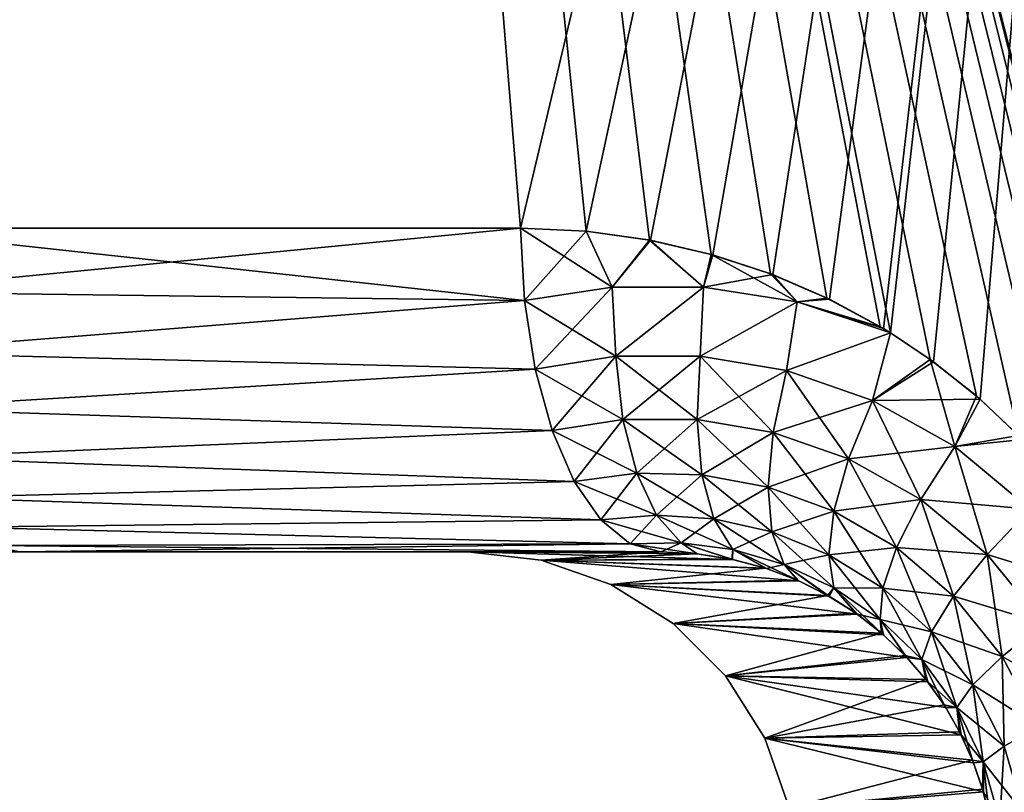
# Model space of a CAD drawing. Header units: millimetres. Extents: x -272 to -228, y -64 to 39.
# Tile 102 of 245: x -258.25 to -256.76, y -4.37 to -3.19. Entities that reach past the tile are written whole.
import ezdxf

# ---------------------------------------------------------------- set-up
doc = ezdxf.new("R2010")
doc.units = ezdxf.units.MM
doc.header["$LTSCALE"] = 26.699852
for name, color, linetype in [('104', 7, 'CONTINUOUS'), ('133', 7, 'CONTINUOUS'), ('134', 7, 'CONTINUOUS'), ('289', 7, 'CONTINUOUS'), ('290', 7, 'CONTINUOUS'), ('298', 7, 'CONTINUOUS'), ('299', 7, 'CONTINUOUS'), ('307', 7, 'CONTINUOUS'), ('308', 7, 'CONTINUOUS')]:
    doc.layers.add(name, color=color, linetype=linetype)

msp = doc.modelspace()

# ---------------------------------------------------------------- linework, layer by layer
at = {"layer": '104', "color": 31, "linetype": 'Continuous', "true_color": 0xffba99}
for points in [[(-258.2504, -4, 14.9499), (-259.19, -4, 14.3914), (-258.2504, -4, -14.9499), (-258.2504, -4, 14.9499)], [(-257.2771, -4, 15.4471), (-258.2504, -4, 14.9499), (-257.5701, -4), (-257.2771, -4, 15.4471)], [(-257.5701, -4), (-258.2504, -4, 14.9499), (-257.2771, -4, -15.4471), (-257.5701, -4)], [(-257.2771, -4, -15.4471), (-258.2504, -4, 14.9499), (-258.2504, -4, -14.9499), (-257.2771, -4, -15.4471)]]:
    msp.add_3dface(points, dxfattribs=at)
at = {"layer": '133', "color": 31, "linetype": 'Continuous', "true_color": 0xffba99}
for points in [[(-259.2953, 1.1824, 15.0124), (-258.492, -3.5087, 15.3876), (-257.8705, 1.1824, 15.8061), (-259.2953, 1.1824, 15.0124)], [(-258.492, -3.5087, 15.3876), (-257.4902, -3.5087, 15.8993), (-257.8705, 1.1824, 15.8061), (-258.492, -3.5087, 15.3876)], [(-256.5101, -4.1801, 16.3125), (-256.4673, -4.3411, 16.3265), (-257.8705, 1.1824, 15.8061), (-256.5101, -4.1801, 16.3125)], [(-257.8705, 1.1824, 15.8061), (-256.4673, -4.3411, 16.3265), (-256.3785, 1.1824, 16.4648), (-257.8705, 1.1824, 15.8061)], [(-256.5418, -4.1028, 16.3013), (-256.5101, -4.1801, 16.3125), (-257.8705, 1.1824, 15.8061), (-256.5418, -4.1028, 16.3013)], [(-256.5802, -4.0279, 16.2872), (-256.5418, -4.1028, 16.3013), (-257.8705, 1.1824, 15.8061), (-256.5802, -4.0279, 16.2872)], [(-256.6252, -3.9562, 16.2703), (-256.5802, -4.0279, 16.2872), (-257.8705, 1.1824, 15.8061), (-256.6252, -3.9562, 16.2703)], [(-256.6765, -3.8879, 16.2506), (-256.6252, -3.9562, 16.2703), (-257.8705, 1.1824, 15.8061), (-256.6765, -3.8879, 16.2506)], [(-256.7343, -3.8234, 16.228), (-256.6765, -3.8879, 16.2506), (-257.8705, 1.1824, 15.8061), (-256.7343, -3.8234, 16.228)], [(-256.7984, -3.7632, 16.2024), (-256.7343, -3.8234, 16.228), (-257.8705, 1.1824, 15.8061), (-256.7984, -3.7632, 16.2024)], [(-256.8685, -3.7079, 16.1738), (-256.7984, -3.7632, 16.2024), (-257.8705, 1.1824, 15.8061), (-256.8685, -3.7079, 16.1738)], [(-256.9287, -3.6676, 16.1489), (-256.8685, -3.7079, 16.1738), (-257.8705, 1.1824, 15.8061), (-256.9287, -3.6676, 16.1489)], [(-256.9442, -3.6582, 16.1424), (-256.9287, -3.6676, 16.1489), (-257.8705, 1.1824, 15.8061), (-256.9442, -3.6582, 16.1424)], [(-257.0252, -3.6146, 16.1082), (-256.9442, -3.6582, 16.1424), (-257.8705, 1.1824, 15.8061), (-257.0252, -3.6146, 16.1082)], [(-257.111, -3.5778, 16.0712), (-257.0252, -3.6146, 16.1082), (-257.8705, 1.1824, 15.8061), (-257.111, -3.5778, 16.0712)], [(-257.201, -3.5483, 16.0316), (-257.111, -3.5778, 16.0712), (-257.8705, 1.1824, 15.8061), (-257.201, -3.5483, 16.0316)], [(-257.2946, -3.5266, 15.9897), (-257.201, -3.5483, 16.0316), (-257.8705, 1.1824, 15.8061), (-257.2946, -3.5266, 15.9897)], [(-257.3908, -3.5133, 15.9457), (-257.2946, -3.5266, 15.9897), (-257.8705, 1.1824, 15.8061), (-257.3908, -3.5133, 15.9457)], [(-257.4902, -3.5087, 15.8993), (-257.3908, -3.5133, 15.9457), (-257.8705, 1.1824, 15.8061), (-257.4902, -3.5087, 15.8993)]]:
    msp.add_3dface(points, dxfattribs=at)
at = {"layer": '134', "color": 31, "linetype": 'Continuous', "true_color": 0xffba99}
for points in [[(-259.2953, 1.1824, -15.0124), (-257.8705, 1.1824, -15.8061), (-258.492, -3.5087, -15.3876), (-259.2953, 1.1824, -15.0124)], [(-258.492, -3.5087, -15.3876), (-257.8705, 1.1824, -15.8061), (-257.4902, -3.5087, -15.8993), (-258.492, -3.5087, -15.3876)], [(-257.8705, 1.1824, -15.8061), (-256.3785, 1.1824, -16.4648), (-257.4902, -3.5087, -15.8993), (-257.8705, 1.1824, -15.8061)], [(-257.4902, -3.5087, -15.8993), (-256.3785, 1.1824, -16.4648), (-257.3905, -3.5133, -15.9458), (-257.4902, -3.5087, -15.8993)], [(-257.3905, -3.5133, -15.9458), (-256.3785, 1.1824, -16.4648), (-257.2928, -3.527, -15.9905), (-257.3905, -3.5133, -15.9458)], [(-257.2928, -3.527, -15.9905), (-256.3785, 1.1824, -16.4648), (-257.1982, -3.5491, -16.0328), (-257.2928, -3.527, -15.9905)], [(-257.1982, -3.5491, -16.0328), (-256.3785, 1.1824, -16.4648), (-257.1075, -3.5791, -16.0727), (-257.1982, -3.5491, -16.0328)], [(-257.1075, -3.5791, -16.0727), (-256.3785, 1.1824, -16.4648), (-257.0211, -3.6166, -16.1099), (-257.1075, -3.5791, -16.0727)], [(-257.0211, -3.6166, -16.1099), (-256.3785, 1.1824, -16.4648), (-256.9394, -3.661, -16.1444), (-257.0211, -3.6166, -16.1099)], [(-256.9394, -3.661, -16.1444), (-256.3785, 1.1824, -16.4648), (-256.9288, -3.6675, -16.1488), (-256.9394, -3.661, -16.1444)], [(-256.9288, -3.6675, -16.1488), (-256.3785, 1.1824, -16.4648), (-256.8632, -3.7117, -16.176), (-256.9288, -3.6675, -16.1488)], [(-256.8632, -3.7117, -16.176), (-256.3785, 1.1824, -16.4648), (-256.7928, -3.768, -16.2046), (-256.8632, -3.7117, -16.176)], [(-256.7928, -3.768, -16.2046), (-256.3785, 1.1824, -16.4648), (-256.7285, -3.8293, -16.2303), (-256.7928, -3.768, -16.2046)]]:
    msp.add_3dface(points, dxfattribs=at)
at = {"layer": '289', "color": 31, "linetype": 'Continuous', "true_color": 0xffba99}
for points in [[(-257.5701, -4), (-257.2771, -4, -15.4471), (-257.2222, -4.0029, -15.4988), (-257.5701, -4)], [(-257.1686, -4.0115, -15.5481), (-257.5701, -4), (-257.2222, -4.0029, -15.4988), (-257.1686, -4.0115, -15.5481)], [(-257.5701, -4), (-257.1686, -4.0115, -15.5481), (-257.4589, -4.0125, 0), (-257.5701, -4)], [(-257.1686, -4.0115, -15.5481), (-257.1171, -4.0254, -15.5946), (-257.4589, -4.0125, 0), (-257.1686, -4.0115, -15.5481)], [(-257.1171, -4.0254, -15.5946), (-257.0681, -4.0441, -15.6378), (-257.4589, -4.0125, 0), (-257.1171, -4.0254, -15.5946)], [(-257.4589, -4.0125, 0), (-257.0681, -4.0441, -15.6378), (-257.3533, -4.0494, 0), (-257.4589, -4.0125, 0)], [(-257.0681, -4.0441, -15.6378), (-257.0219, -4.0674, -15.6776), (-257.3533, -4.0494, 0), (-257.0681, -4.0441, -15.6378)], [(-257.0219, -4.0674, -15.6776), (-256.9789, -4.0949, -15.714), (-257.3533, -4.0494, 0), (-257.0219, -4.0674, -15.6776)], [(-257.3533, -4.0494, 0), (-256.9789, -4.0949, -15.714), (-257.2584, -4.109, 0), (-257.3533, -4.0494, 0)], [(-256.9789, -4.0949, -15.714), (-256.9395, -4.126, -15.7466), (-257.2584, -4.109, 0), (-256.9789, -4.0949, -15.714)], [(-256.9395, -4.126, -15.7466), (-256.9039, -4.1603, -15.7754), (-257.2584, -4.109, 0), (-256.9395, -4.126, -15.7466)], [(-257.2584, -4.109, 0), (-256.9039, -4.1603, -15.7754), (-257.1791, -4.1882, 0), (-257.2584, -4.109, 0)], [(-256.9039, -4.1603, -15.7754), (-256.8723, -4.1973, -15.8004), (-257.1791, -4.1882, 0), (-256.9039, -4.1603, -15.7754)], [(-256.8449, -4.2366, -15.8217), (-256.8217, -4.2777, -15.8392), (-257.1791, -4.1882, 0), (-256.8449, -4.2366, -15.8217)], [(-257.1791, -4.1882, 0), (-256.8217, -4.2777, -15.8392), (-257.1195, -4.283, 0), (-257.1791, -4.1882, 0)], [(-256.8723, -4.1973, -15.8004), (-256.8449, -4.2366, -15.8217), (-257.1791, -4.1882, 0), (-256.8723, -4.1973, -15.8004)], [(-256.8217, -4.2777, -15.8392), (-256.8026, -4.3205, -15.8531), (-257.1195, -4.283, 0), (-256.8217, -4.2777, -15.8392)], [(-256.8026, -4.3205, -15.8531), (-256.7878, -4.3646, -15.8635), (-257.1195, -4.283, 0), (-256.8026, -4.3205, -15.8531)], [(-257.1195, -4.283, 0), (-256.7878, -4.3646, -15.8635), (-257.0825, -4.3888, 0), (-257.1195, -4.283, 0)], [(-256.7878, -4.3646, -15.8635), (-256.7772, -4.4095, -15.8703), (-257.0825, -4.3888, 0), (-256.7878, -4.3646, -15.8635)]]:
    msp.add_3dface(points, dxfattribs=at)
at = {"layer": '290', "color": 31, "linetype": 'Continuous', "true_color": 0xffba99}
for points in [[(-257.2771, -4, 15.4471), (-257.5701, -4), (-257.4589, -4.0125, 0), (-257.2771, -4, 15.4471)], [(-257.2771, -4, 15.4471), (-257.4589, -4.0125, 0), (-257.2224, -4.0029, 15.4986), (-257.2771, -4, 15.4471)], [(-257.2224, -4.0029, 15.4986), (-257.4589, -4.0125, 0), (-257.1697, -4.0113, 15.5472), (-257.2224, -4.0029, 15.4986)], [(-257.1697, -4.0113, 15.5472), (-257.4589, -4.0125, 0), (-257.1186, -4.0249, 15.5932), (-257.1697, -4.0113, 15.5472)], [(-257.4589, -4.0125, 0), (-257.3533, -4.0494, 0), (-257.1186, -4.0249, 15.5932), (-257.4589, -4.0125, 0)], [(-257.1186, -4.0249, 15.5932), (-257.3533, -4.0494, 0), (-257.0699, -4.0433, 15.6362), (-257.1186, -4.0249, 15.5932)], [(-257.0699, -4.0433, 15.6362), (-257.3533, -4.0494, 0), (-257.0241, -4.0662, 15.6758), (-257.0699, -4.0433, 15.6362)], [(-257.3533, -4.0494, 0), (-257.2584, -4.109, 0), (-257.0241, -4.0662, 15.6758), (-257.3533, -4.0494, 0)], [(-257.0241, -4.0662, 15.6758), (-257.2584, -4.109, 0), (-256.9815, -4.0931, 15.7118), (-257.0241, -4.0662, 15.6758)], [(-256.9815, -4.0931, 15.7118), (-257.2584, -4.109, 0), (-256.9422, -4.1236, 15.7443), (-256.9815, -4.0931, 15.7118)], [(-257.2584, -4.109, 0), (-257.1791, -4.1882, 0), (-256.9422, -4.1236, 15.7443), (-257.2584, -4.109, 0)], [(-256.9422, -4.1236, 15.7443), (-257.1791, -4.1882, 0), (-256.9067, -4.1573, 15.7731), (-256.9422, -4.1236, 15.7443)], [(-256.9067, -4.1573, 15.7731), (-257.1791, -4.1882, 0), (-256.8751, -4.1937, 15.7982), (-256.9067, -4.1573, 15.7731)], [(-257.1791, -4.1882, 0), (-257.1195, -4.283, 0), (-256.8751, -4.1937, 15.7982), (-257.1791, -4.1882, 0)], [(-256.8751, -4.1937, 15.7982), (-257.1195, -4.283, 0), (-256.8475, -4.2325, 15.8197), (-256.8751, -4.1937, 15.7982)], [(-256.8475, -4.2325, 15.8197), (-257.1195, -4.283, 0), (-256.8239, -4.2734, 15.8376), (-256.8475, -4.2325, 15.8197)], [(-256.8239, -4.2734, 15.8376), (-257.1195, -4.283, 0), (-256.8043, -4.3163, 15.8519), (-256.8239, -4.2734, 15.8376)], [(-257.1195, -4.283, 0), (-257.0825, -4.3888, 0), (-256.8043, -4.3163, 15.8519), (-257.1195, -4.283, 0)], [(-256.8043, -4.3163, 15.8519), (-257.0825, -4.3888, 0), (-256.789, -4.3604, 15.8627), (-256.8043, -4.3163, 15.8519)], [(-256.789, -4.3604, 15.8627), (-257.0825, -4.3888, 0), (-256.7779, -4.4059, 15.8699), (-256.789, -4.3604, 15.8627)]]:
    msp.add_3dface(points, dxfattribs=at)
at = {"layer": '298', "color": 31, "linetype": 'Continuous', "true_color": 0xffba99}
for points in [[(-257.4902, -3.5087, 15.8993), (-258.492, -3.5087, 15.3876), (-258.4866, -3.605, 15.3779), (-257.4902, -3.5087, 15.8993)], [(-257.4902, -3.5087, 15.8993), (-258.4866, -3.605, 15.3779), (-257.4841, -3.6185, 15.8865), (-257.4902, -3.5087, 15.8993)], [(-258.4866, -3.605, 15.3779), (-258.4724, -3.6974, 15.3521), (-257.4841, -3.6185, 15.8865), (-258.4866, -3.605, 15.3779)], [(-257.4841, -3.6185, 15.8865), (-258.4724, -3.6974, 15.3521), (-257.4679, -3.7226, 15.8521), (-257.4841, -3.6185, 15.8865)], [(-258.4724, -3.6974, 15.3521), (-258.4498, -3.7823, 15.3112), (-257.4679, -3.7226, 15.8521), (-258.4724, -3.6974, 15.3521)], [(-257.4679, -3.7226, 15.8521), (-258.4498, -3.7823, 15.3112), (-257.4423, -3.8158, 15.7978), (-257.4679, -3.7226, 15.8521)], [(-258.4498, -3.7823, 15.3112), (-258.4198, -3.8566, 15.2567), (-257.4423, -3.8158, 15.7978), (-258.4498, -3.7823, 15.3112)], [(-257.4423, -3.8158, 15.7978), (-258.4198, -3.8566, 15.2567), (-257.4086, -3.8934, 15.7262), (-257.4423, -3.8158, 15.7978)], [(-258.4198, -3.8566, 15.2567), (-258.3833, -3.9175, 15.1907), (-257.4086, -3.8934, 15.7262), (-258.4198, -3.8566, 15.2567)], [(-257.4086, -3.8934, 15.7262), (-258.3833, -3.9175, 15.1907), (-257.3684, -3.9517, 15.6409), (-257.4086, -3.8934, 15.7262)], [(-258.3833, -3.9175, 15.1907), (-258.3419, -3.9628, 15.1156), (-257.3684, -3.9517, 15.6409), (-258.3833, -3.9175, 15.1907)], [(-257.3684, -3.9517, 15.6409), (-258.3419, -3.9628, 15.1156), (-257.3238, -3.9879, 15.5461), (-257.3684, -3.9517, 15.6409)], [(-258.3419, -3.9628, 15.1156), (-258.2971, -3.9906, 15.0343), (-257.3238, -3.9879, 15.5461), (-258.3419, -3.9628, 15.1156)], [(-258.2971, -3.9906, 15.0343), (-258.2504, -4, 14.9499), (-257.3238, -3.9879, 15.5461), (-258.2971, -3.9906, 15.0343)], [(-258.2504, -4, 14.9499), (-257.2771, -4, 15.4471), (-257.3238, -3.9879, 15.5461), (-258.2504, -4, 14.9499)], [(-259.19, -4, 14.3914), (-258.2504, -4, 14.9499), (-258.2971, -3.9906, 15.0343), (-259.19, -4, 14.3914)]]:
    msp.add_3dface(points, dxfattribs=at)
at = {"layer": '299', "color": 31, "linetype": 'Continuous', "true_color": 0xffba99}
for points in [[(-257.3908, -3.5133, 15.9457), (-257.4902, -3.5087, 15.8993), (-257.3513, -3.5981, 15.9551), (-257.3908, -3.5133, 15.9457)], [(-257.4902, -3.5087, 15.8993), (-257.4841, -3.6185, 15.8865), (-257.3513, -3.5981, 15.9551), (-257.4902, -3.5087, 15.8993)], [(-257.2946, -3.5266, 15.9897), (-257.3908, -3.5133, 15.9457), (-257.3513, -3.5981, 15.9551), (-257.2946, -3.5266, 15.9897)], [(-257.2124, -3.598, 16.0226), (-257.2946, -3.5266, 15.9897), (-257.3513, -3.5981, 15.9551), (-257.2124, -3.598, 16.0226)], [(-257.201, -3.5483, 16.0316), (-257.2946, -3.5266, 15.9897), (-257.2124, -3.598, 16.0226), (-257.201, -3.5483, 16.0316)], [(-257.0704, -3.6205, 16.0876), (-257.201, -3.5483, 16.0316), (-257.2124, -3.598, 16.0226), (-257.0704, -3.6205, 16.0876)], [(-257.111, -3.5778, 16.0712), (-257.201, -3.5483, 16.0316), (-257.0704, -3.6205, 16.0876), (-257.111, -3.5778, 16.0712)], [(-257.0252, -3.6146, 16.1082), (-257.111, -3.5778, 16.0712), (-257.0704, -3.6205, 16.0876), (-257.0252, -3.6146, 16.1082)], [(-257.3513, -3.5981, 15.9551), (-257.4841, -3.6185, 15.8865), (-257.3458, -3.703, 15.9233), (-257.3513, -3.5981, 15.9551)], [(-257.2124, -3.598, 16.0226), (-257.3513, -3.5981, 15.9551), (-257.3458, -3.703, 15.9233), (-257.2124, -3.598, 16.0226)], [(-257.2178, -3.703, 15.993), (-257.2124, -3.598, 16.0226), (-257.3458, -3.703, 15.9233), (-257.2178, -3.703, 15.993)], [(-257.0704, -3.6205, 16.0876), (-257.2124, -3.598, 16.0226), (-257.2178, -3.703, 15.993), (-257.0704, -3.6205, 16.0876)], [(-256.9442, -3.6582, 16.1424), (-257.0252, -3.6146, 16.1082), (-257.0704, -3.6205, 16.0876), (-256.9442, -3.6582, 16.1424)], [(-257.4841, -3.6185, 15.8865), (-257.4679, -3.7226, 15.8521), (-257.3458, -3.703, 15.9233), (-257.4841, -3.6185, 15.8865)], [(-257.0867, -3.7248, 16.06), (-257.0704, -3.6205, 16.0876), (-257.2178, -3.703, 15.993), (-257.0867, -3.7248, 16.06)], [(-256.9287, -3.6676, 16.1489), (-257.0704, -3.6205, 16.0876), (-257.0867, -3.7248, 16.06), (-256.9287, -3.6676, 16.1489)], [(-256.9287, -3.6676, 16.1489), (-256.9442, -3.6582, 16.1424), (-257.0704, -3.6205, 16.0876), (-256.9287, -3.6676, 16.1489)], [(-256.9562, -3.7701, 16.1227), (-256.9287, -3.6676, 16.1489), (-257.0867, -3.7248, 16.06), (-256.9562, -3.7701, 16.1227)], [(-256.8685, -3.7079, 16.1738), (-256.9287, -3.6676, 16.1489), (-256.9562, -3.7701, 16.1227), (-256.8685, -3.7079, 16.1738)], [(-257.3458, -3.703, 15.9233), (-257.4679, -3.7226, 15.8521), (-257.3348, -3.7989, 15.8688), (-257.3458, -3.703, 15.9233)], [(-257.2178, -3.703, 15.993), (-257.3458, -3.703, 15.9233), (-257.2222, -3.7993, 15.9383), (-257.2178, -3.703, 15.993)], [(-257.2222, -3.7993, 15.9383), (-257.3458, -3.703, 15.9233), (-257.3348, -3.7989, 15.8688), (-257.2222, -3.7993, 15.9383)], [(-257.1069, -3.8187, 16.0048), (-257.2178, -3.703, 15.993), (-257.2222, -3.7993, 15.9383), (-257.1069, -3.8187, 16.0048)], [(-257.0867, -3.7248, 16.06), (-257.2178, -3.703, 15.993), (-257.1069, -3.8187, 16.0048), (-257.0867, -3.7248, 16.06)], [(-256.8311, -3.8403, 16.1794), (-256.8685, -3.7079, 16.1738), (-256.9562, -3.7701, 16.1227), (-256.8311, -3.8403, 16.1794)], [(-256.7984, -3.7632, 16.2024), (-256.8685, -3.7079, 16.1738), (-256.8311, -3.8403, 16.1794), (-256.7984, -3.7632, 16.2024)], [(-257.4679, -3.7226, 15.8521), (-257.4423, -3.8158, 15.7978), (-257.3348, -3.7989, 15.8688), (-257.4679, -3.7226, 15.8521)], [(-256.9924, -3.8588, 16.0669), (-257.0867, -3.7248, 16.06), (-257.1069, -3.8187, 16.0048), (-256.9924, -3.8588, 16.0669)], [(-256.9562, -3.7701, 16.1227), (-257.0867, -3.7248, 16.06), (-256.9924, -3.8588, 16.0669), (-256.9562, -3.7701, 16.1227)], [(-256.7343, -3.8234, 16.228), (-256.7984, -3.7632, 16.2024), (-256.8311, -3.8403, 16.1794), (-256.7343, -3.8234, 16.228)], [(-256.8826, -3.9206, 16.123), (-256.9562, -3.7701, 16.1227), (-256.9924, -3.8588, 16.0669), (-256.8826, -3.9206, 16.123)], [(-256.8311, -3.8403, 16.1794), (-256.9562, -3.7701, 16.1227), (-256.8826, -3.9206, 16.123), (-256.8311, -3.8403, 16.1794)], [(-257.3348, -3.7989, 15.8688), (-257.4423, -3.8158, 15.7978), (-257.3138, -3.8807, 15.797), (-257.3348, -3.7989, 15.8688)], [(-257.2222, -3.7993, 15.9383), (-257.3348, -3.7989, 15.8688), (-257.215, -3.8829, 15.8659), (-257.2222, -3.7993, 15.9383)], [(-257.215, -3.8829, 15.8659), (-257.3348, -3.7989, 15.8688), (-257.3138, -3.8807, 15.797), (-257.215, -3.8829, 15.8659)], [(-257.1069, -3.8187, 16.0048), (-257.2222, -3.7993, 15.9383), (-257.1144, -3.9017, 15.9317), (-257.1069, -3.8187, 16.0048)], [(-257.1144, -3.9017, 15.9317), (-257.2222, -3.7993, 15.9383), (-257.215, -3.8829, 15.8659), (-257.1144, -3.9017, 15.9317)], [(-257.4423, -3.8158, 15.7978), (-257.4086, -3.8934, 15.7262), (-257.3138, -3.8807, 15.797), (-257.4423, -3.8158, 15.7978)], [(-257.0149, -3.9383, 15.9929), (-257.1069, -3.8187, 16.0048), (-257.1144, -3.9017, 15.9317), (-257.0149, -3.9383, 15.9929)], [(-256.9924, -3.8588, 16.0669), (-257.1069, -3.8187, 16.0048), (-257.0149, -3.9383, 15.9929), (-256.9924, -3.8588, 16.0669)], [(-256.7167, -3.9355, 16.2285), (-256.7343, -3.8234, 16.228), (-256.8311, -3.8403, 16.1794), (-256.7167, -3.9355, 16.2285)], [(-256.7822, -4.0043, 16.1715), (-256.8311, -3.8403, 16.1794), (-256.8826, -3.9206, 16.123), (-256.7822, -4.0043, 16.1715)], [(-256.7167, -3.9355, 16.2285), (-256.8311, -3.8403, 16.1794), (-256.7822, -4.0043, 16.1715), (-256.7167, -3.9355, 16.2285)], [(-256.9197, -3.9934, 16.0482), (-256.9924, -3.8588, 16.0669), (-257.0149, -3.9383, 15.9929), (-256.9197, -3.9934, 16.0482)], [(-256.8826, -3.9206, 16.123), (-256.9924, -3.8588, 16.0669), (-256.9197, -3.9934, 16.0482), (-256.8826, -3.9206, 16.123)], [(-257.3138, -3.8807, 15.797), (-257.4086, -3.8934, 15.7262), (-257.2838, -3.9442, 15.7112), (-257.3138, -3.8807, 15.797)], [(-257.215, -3.8829, 15.8659), (-257.3138, -3.8807, 15.797), (-257.1967, -3.9498, 15.7794), (-257.215, -3.8829, 15.8659)], [(-257.1967, -3.9498, 15.7794), (-257.3138, -3.8807, 15.797), (-257.2838, -3.9442, 15.7112), (-257.1967, -3.9498, 15.7794)], [(-257.1144, -3.9017, 15.9317), (-257.215, -3.8829, 15.8659), (-257.1088, -3.9696, 15.8443), (-257.1144, -3.9017, 15.9317)], [(-257.1088, -3.9696, 15.8443), (-257.215, -3.8829, 15.8659), (-257.1967, -3.9498, 15.7794), (-257.1088, -3.9696, 15.8443)], [(-257.4086, -3.8934, 15.7262), (-257.3684, -3.9517, 15.6409), (-257.2838, -3.9442, 15.7112), (-257.4086, -3.8934, 15.7262)], [(-257.0149, -3.9383, 15.9929), (-257.1144, -3.9017, 15.9317), (-257.0225, -4.0046, 15.9044), (-257.0149, -3.9383, 15.9929)], [(-257.0225, -4.0046, 15.9044), (-257.1144, -3.9017, 15.9317), (-257.1088, -3.9696, 15.8443), (-257.0225, -4.0046, 15.9044)], [(-256.833, -4.0673, 16.0958), (-256.8826, -3.9206, 16.123), (-256.9197, -3.9934, 16.0482), (-256.833, -4.0673, 16.0958)], [(-256.7822, -4.0043, 16.1715), (-256.8826, -3.9206, 16.123), (-256.833, -4.0673, 16.0958), (-256.7822, -4.0043, 16.1715)], [(-257.2838, -3.9442, 15.7112), (-257.3684, -3.9517, 15.6409), (-257.2464, -3.9864, 15.6158), (-257.2838, -3.9442, 15.7112)], [(-257.1967, -3.9498, 15.7794), (-257.2838, -3.9442, 15.7112), (-257.168, -3.9967, 15.6832), (-257.1967, -3.9498, 15.7794)], [(-257.168, -3.9967, 15.6832), (-257.2838, -3.9442, 15.7112), (-257.2464, -3.9864, 15.6158), (-257.168, -3.9967, 15.6832)], [(-256.9406, -4.0552, 15.9585), (-257.0149, -3.9383, 15.9929), (-257.0225, -4.0046, 15.9044), (-256.9406, -4.0552, 15.9585)], [(-256.9197, -3.9934, 16.0482), (-257.0149, -3.9383, 15.9929), (-256.9406, -4.0552, 15.9585), (-256.9197, -3.9934, 16.0482)], [(-256.6967, -4.1087, 16.2107), (-256.7167, -3.9355, 16.2285), (-256.7822, -4.0043, 16.1715), (-256.6967, -4.1087, 16.2107)], [(-257.3684, -3.9517, 15.6409), (-257.3238, -3.9879, 15.5461), (-257.2464, -3.9864, 15.6158), (-257.3684, -3.9517, 15.6409)], [(-257.1088, -3.9696, 15.8443), (-257.1967, -3.9498, 15.7794), (-257.0902, -4.0192, 15.7469), (-257.1088, -3.9696, 15.8443)], [(-257.0902, -4.0192, 15.7469), (-257.1967, -3.9498, 15.7794), (-257.168, -3.9967, 15.6832), (-257.0902, -4.0192, 15.7469)], [(-257.0225, -4.0046, 15.9044), (-257.1088, -3.9696, 15.8443), (-257.0149, -4.0545, 15.8058), (-257.0225, -4.0046, 15.9044)], [(-257.0149, -4.0545, 15.8058), (-257.1088, -3.9696, 15.8443), (-257.0902, -4.0192, 15.7469), (-257.0149, -4.0545, 15.8058)], [(-257.3238, -3.9879, 15.5461), (-257.2224, -4.0029, 15.4986), (-257.2464, -3.9864, 15.6158), (-257.3238, -3.9879, 15.5461)], [(-257.2771, -4, 15.4471), (-257.2224, -4.0029, 15.4986), (-257.3238, -3.9879, 15.5461), (-257.2771, -4, 15.4471)], [(-257.2224, -4.0029, 15.4986), (-257.1697, -4.0113, 15.5472), (-257.2464, -3.9864, 15.6158), (-257.2224, -4.0029, 15.4986)], [(-257.1697, -4.0113, 15.5472), (-257.168, -3.9967, 15.6832), (-257.2464, -3.9864, 15.6158), (-257.1697, -4.0113, 15.5472)], [(-257.1697, -4.0113, 15.5472), (-257.1186, -4.0249, 15.5932), (-257.168, -3.9967, 15.6832), (-257.1697, -4.0113, 15.5472)], [(-257.1186, -4.0249, 15.5932), (-257.0699, -4.0433, 15.6362), (-257.168, -3.9967, 15.6832), (-257.1186, -4.0249, 15.5932)], [(-257.0699, -4.0433, 15.6362), (-257.0902, -4.0192, 15.7469), (-257.168, -3.9967, 15.6832), (-257.0699, -4.0433, 15.6362)], [(-256.9406, -4.0552, 15.9585), (-257.0225, -4.0046, 15.9044), (-256.9444, -4.1027, 15.8585), (-256.9406, -4.0552, 15.9585)], [(-256.9444, -4.1027, 15.8585), (-257.0225, -4.0046, 15.9044), (-257.0149, -4.0545, 15.8058), (-256.9444, -4.1027, 15.8585)], [(-256.8665, -4.1213, 16.005), (-256.9197, -3.9934, 16.0482), (-256.9406, -4.0552, 15.9585), (-256.8665, -4.1213, 16.005)], [(-256.833, -4.0673, 16.0958), (-256.9197, -3.9934, 16.0482), (-256.8665, -4.1213, 16.005), (-256.833, -4.0673, 16.0958)], [(-256.7592, -4.1588, 16.1341), (-256.7822, -4.0043, 16.1715), (-256.833, -4.0673, 16.0958), (-256.7592, -4.1588, 16.1341)], [(-256.6967, -4.1087, 16.2107), (-256.7822, -4.0043, 16.1715), (-256.7592, -4.1588, 16.1341), (-256.6967, -4.1087, 16.2107)], [(-257.0699, -4.0433, 15.6362), (-257.0241, -4.0662, 15.6758), (-257.0902, -4.0192, 15.7469), (-257.0699, -4.0433, 15.6362)], [(-257.0241, -4.0662, 15.6758), (-257.0149, -4.0545, 15.8058), (-257.0902, -4.0192, 15.7469), (-257.0241, -4.0662, 15.6758)], [(-257.0241, -4.0662, 15.6758), (-256.9815, -4.0931, 15.7118), (-257.0149, -4.0545, 15.8058), (-257.0241, -4.0662, 15.6758)], [(-256.9815, -4.0931, 15.7118), (-256.9422, -4.1236, 15.7443), (-257.0149, -4.0545, 15.8058), (-256.9815, -4.0931, 15.7118)], [(-256.9422, -4.1236, 15.7443), (-256.9444, -4.1027, 15.8585), (-257.0149, -4.0545, 15.8058), (-256.9422, -4.1236, 15.7443)], [(-256.8812, -4.1637, 15.9036), (-256.9406, -4.0552, 15.9585), (-256.9444, -4.1027, 15.8585), (-256.8812, -4.1637, 15.9036)], [(-256.8665, -4.1213, 16.005), (-256.9406, -4.0552, 15.9585), (-256.8812, -4.1637, 15.9036), (-256.8665, -4.1213, 16.005)], [(-256.8038, -4.2021, 16.0423), (-256.833, -4.0673, 16.0958), (-256.8665, -4.1213, 16.005), (-256.8038, -4.2021, 16.0423)], [(-256.7592, -4.1588, 16.1341), (-256.833, -4.0673, 16.0958), (-256.8038, -4.2021, 16.0423), (-256.7592, -4.1588, 16.1341)], [(-256.9422, -4.1236, 15.7443), (-256.9067, -4.1573, 15.7731), (-256.9444, -4.1027, 15.8585), (-256.9422, -4.1236, 15.7443)], [(-256.9067, -4.1573, 15.7731), (-256.8812, -4.1637, 15.9036), (-256.9444, -4.1027, 15.8585), (-256.9067, -4.1573, 15.7731)], [(-256.7029, -4.2654, 16.1616), (-256.6967, -4.1087, 16.2107), (-256.7592, -4.1588, 16.1341), (-256.7029, -4.2654, 16.1616)], [(-256.8281, -4.2364, 15.9397), (-256.8665, -4.1213, 16.005), (-256.8812, -4.1637, 15.9036), (-256.8281, -4.2364, 15.9397)], [(-256.8038, -4.2021, 16.0423), (-256.8665, -4.1213, 16.005), (-256.8281, -4.2364, 15.9397), (-256.8038, -4.2021, 16.0423)], [(-256.9067, -4.1573, 15.7731), (-256.8751, -4.1937, 15.7982), (-256.8812, -4.1637, 15.9036), (-256.9067, -4.1573, 15.7731)], [(-256.8751, -4.1937, 15.7982), (-256.8475, -4.2325, 15.8197), (-256.8812, -4.1637, 15.9036), (-256.8751, -4.1937, 15.7982)], [(-256.8475, -4.2325, 15.8197), (-256.8281, -4.2364, 15.9397), (-256.8812, -4.1637, 15.9036), (-256.8475, -4.2325, 15.8197)], [(-256.756, -4.2952, 16.0691), (-256.7592, -4.1588, 16.1341), (-256.8038, -4.2021, 16.0423), (-256.756, -4.2952, 16.0691)], [(-256.7029, -4.2654, 16.1616), (-256.7592, -4.1588, 16.1341), (-256.756, -4.2952, 16.0691), (-256.7029, -4.2654, 16.1616)], [(-256.7879, -4.319, 15.9656), (-256.8038, -4.2021, 16.0423), (-256.8281, -4.2364, 15.9397), (-256.7879, -4.319, 15.9656)], [(-256.756, -4.2952, 16.0691), (-256.8038, -4.2021, 16.0423), (-256.7879, -4.319, 15.9656), (-256.756, -4.2952, 16.0691)], [(-256.8475, -4.2325, 15.8197), (-256.8239, -4.2734, 15.8376), (-256.8281, -4.2364, 15.9397), (-256.8475, -4.2325, 15.8197)], [(-256.8239, -4.2734, 15.8376), (-256.8043, -4.3163, 15.8519), (-256.8281, -4.2364, 15.9397), (-256.8239, -4.2734, 15.8376)], [(-256.8043, -4.3163, 15.8519), (-256.7879, -4.319, 15.9656), (-256.8281, -4.2364, 15.9397), (-256.8043, -4.3163, 15.8519)], [(-256.7262, -4.3974, 16.0842), (-256.7029, -4.2654, 16.1616), (-256.756, -4.2952, 16.0691), (-256.7262, -4.3974, 16.0842)], [(-256.7629, -4.4087, 15.9802), (-256.756, -4.2952, 16.0691), (-256.7879, -4.319, 15.9656), (-256.7629, -4.4087, 15.9802)], [(-256.7262, -4.3974, 16.0842), (-256.756, -4.2952, 16.0691), (-256.7629, -4.4087, 15.9802), (-256.7262, -4.3974, 16.0842)], [(-256.8043, -4.3163, 15.8519), (-256.789, -4.3604, 15.8627), (-256.7879, -4.319, 15.9656), (-256.8043, -4.3163, 15.8519)], [(-256.789, -4.3604, 15.8627), (-256.7779, -4.4059, 15.8699), (-256.7879, -4.319, 15.9656), (-256.789, -4.3604, 15.8627)], [(-256.7779, -4.4059, 15.8699), (-256.7629, -4.4087, 15.9802), (-256.7879, -4.319, 15.9656), (-256.7779, -4.4059, 15.8699)]]:
    msp.add_3dface(points, dxfattribs=at)
at = {"layer": '307', "color": 31, "linetype": 'Continuous', "true_color": 0xffba99}
for points in [[(-257.4902, -3.5087, -15.8993), (-257.3905, -3.5133, -15.9458), (-257.4841, -3.6185, -15.8865), (-257.4902, -3.5087, -15.8993)], [(-257.3905, -3.5133, -15.9458), (-257.3513, -3.5981, -15.9551), (-257.4841, -3.6185, -15.8865), (-257.3905, -3.5133, -15.9458)], [(-257.3905, -3.5133, -15.9458), (-257.2928, -3.527, -15.9905), (-257.3513, -3.5981, -15.9551), (-257.3905, -3.5133, -15.9458)], [(-257.2928, -3.527, -15.9905), (-257.2125, -3.598, -16.0225), (-257.3513, -3.5981, -15.9551), (-257.2928, -3.527, -15.9905)], [(-257.2928, -3.527, -15.9905), (-257.1982, -3.5491, -16.0328), (-257.2125, -3.598, -16.0225), (-257.2928, -3.527, -15.9905)], [(-257.1982, -3.5491, -16.0328), (-257.1075, -3.5791, -16.0727), (-257.2125, -3.598, -16.0225), (-257.1982, -3.5491, -16.0328)], [(-257.1075, -3.5791, -16.0727), (-257.0705, -3.6205, -16.0876), (-257.2125, -3.598, -16.0225), (-257.1075, -3.5791, -16.0727)], [(-257.1075, -3.5791, -16.0727), (-257.0211, -3.6166, -16.1099), (-257.0705, -3.6205, -16.0876), (-257.1075, -3.5791, -16.0727)], [(-257.4841, -3.6185, -15.8865), (-257.3513, -3.5981, -15.9551), (-257.4679, -3.7226, -15.8521), (-257.4841, -3.6185, -15.8865)], [(-257.4679, -3.7226, -15.8521), (-257.3513, -3.5981, -15.9551), (-257.3458, -3.703, -15.9233), (-257.4679, -3.7226, -15.8521)], [(-257.3513, -3.5981, -15.9551), (-257.2125, -3.598, -16.0225), (-257.3458, -3.703, -15.9233), (-257.3513, -3.5981, -15.9551)], [(-257.3458, -3.703, -15.9233), (-257.2125, -3.598, -16.0225), (-257.2178, -3.703, -15.993), (-257.3458, -3.703, -15.9233)], [(-257.2125, -3.598, -16.0225), (-257.0705, -3.6205, -16.0876), (-257.2178, -3.703, -15.993), (-257.2125, -3.598, -16.0225)], [(-257.2178, -3.703, -15.993), (-257.0705, -3.6205, -16.0876), (-257.0867, -3.7248, -16.06), (-257.2178, -3.703, -15.993)], [(-257.0705, -3.6205, -16.0876), (-256.9288, -3.6675, -16.1488), (-257.0867, -3.7248, -16.06), (-257.0705, -3.6205, -16.0876)], [(-257.0211, -3.6166, -16.1099), (-256.9394, -3.661, -16.1444), (-257.0705, -3.6205, -16.0876), (-257.0211, -3.6166, -16.1099)], [(-256.9394, -3.661, -16.1444), (-256.9288, -3.6675, -16.1488), (-257.0705, -3.6205, -16.0876), (-256.9394, -3.661, -16.1444)], [(-257.0867, -3.7248, -16.06), (-256.9288, -3.6675, -16.1488), (-256.9562, -3.7701, -16.1227), (-257.0867, -3.7248, -16.06)], [(-256.9288, -3.6675, -16.1488), (-256.8632, -3.7117, -16.176), (-256.9562, -3.7701, -16.1227), (-256.9288, -3.6675, -16.1488)], [(-257.4679, -3.7226, -15.8521), (-257.3458, -3.703, -15.9233), (-257.4423, -3.8158, -15.7978), (-257.4679, -3.7226, -15.8521)], [(-257.4423, -3.8158, -15.7978), (-257.3458, -3.703, -15.9233), (-257.3348, -3.7989, -15.8688), (-257.4423, -3.8158, -15.7978)], [(-257.3458, -3.703, -15.9233), (-257.2178, -3.703, -15.993), (-257.3348, -3.7989, -15.8688), (-257.3458, -3.703, -15.9233)], [(-257.3348, -3.7989, -15.8688), (-257.2178, -3.703, -15.993), (-257.2222, -3.7993, -15.9383), (-257.3348, -3.7989, -15.8688)], [(-257.2178, -3.703, -15.993), (-257.0867, -3.7248, -16.06), (-257.2222, -3.7993, -15.9383), (-257.2178, -3.703, -15.993)], [(-256.8632, -3.7117, -16.176), (-256.7928, -3.768, -16.2046), (-256.9562, -3.7701, -16.1227), (-256.8632, -3.7117, -16.176)], [(-257.2222, -3.7993, -15.9383), (-257.0867, -3.7248, -16.06), (-257.1069, -3.8187, -16.0048), (-257.2222, -3.7993, -15.9383)], [(-257.0867, -3.7248, -16.06), (-256.9562, -3.7701, -16.1227), (-257.1069, -3.8187, -16.0048), (-257.0867, -3.7248, -16.06)], [(-257.1069, -3.8187, -16.0048), (-256.9562, -3.7701, -16.1227), (-256.9924, -3.8588, -16.0669), (-257.1069, -3.8187, -16.0048)], [(-256.9562, -3.7701, -16.1227), (-256.8311, -3.8403, -16.1794), (-256.9924, -3.8588, -16.0669), (-256.9562, -3.7701, -16.1227)], [(-256.9562, -3.7701, -16.1227), (-256.7928, -3.768, -16.2046), (-256.8311, -3.8403, -16.1794), (-256.9562, -3.7701, -16.1227)], [(-256.7928, -3.768, -16.2046), (-256.7285, -3.8293, -16.2303), (-256.8311, -3.8403, -16.1794), (-256.7928, -3.768, -16.2046)], [(-257.4423, -3.8158, -15.7978), (-257.3348, -3.7989, -15.8688), (-257.4086, -3.8934, -15.7262), (-257.4423, -3.8158, -15.7978)], [(-257.4086, -3.8934, -15.7262), (-257.3348, -3.7989, -15.8688), (-257.3138, -3.8807, -15.797), (-257.4086, -3.8934, -15.7262)], [(-257.3348, -3.7989, -15.8688), (-257.2222, -3.7993, -15.9383), (-257.3138, -3.8807, -15.797), (-257.3348, -3.7989, -15.8688)], [(-257.3138, -3.8807, -15.797), (-257.2222, -3.7993, -15.9383), (-257.215, -3.8829, -15.8659), (-257.3138, -3.8807, -15.797)], [(-257.2222, -3.7993, -15.9383), (-257.1069, -3.8187, -16.0048), (-257.215, -3.8829, -15.8659), (-257.2222, -3.7993, -15.9383)], [(-257.215, -3.8829, -15.8659), (-257.1069, -3.8187, -16.0048), (-257.1144, -3.9017, -15.9317), (-257.215, -3.8829, -15.8659)], [(-257.1069, -3.8187, -16.0048), (-256.9924, -3.8588, -16.0669), (-257.1144, -3.9017, -15.9317), (-257.1069, -3.8187, -16.0048)], [(-256.9924, -3.8588, -16.0669), (-256.8311, -3.8403, -16.1794), (-256.8826, -3.9206, -16.123), (-256.9924, -3.8588, -16.0669)], [(-256.8311, -3.8403, -16.1794), (-256.7167, -3.9355, -16.2285), (-256.8826, -3.9206, -16.123), (-256.8311, -3.8403, -16.1794)], [(-256.8311, -3.8403, -16.1794), (-256.7285, -3.8293, -16.2303), (-256.7167, -3.9355, -16.2285), (-256.8311, -3.8403, -16.1794)], [(-257.1144, -3.9017, -15.9317), (-256.9924, -3.8588, -16.0669), (-257.0149, -3.9383, -15.9929), (-257.1144, -3.9017, -15.9317)], [(-256.9924, -3.8588, -16.0669), (-256.8826, -3.9206, -16.123), (-257.0149, -3.9383, -15.9929), (-256.9924, -3.8588, -16.0669)], [(-257.4086, -3.8934, -15.7262), (-257.3138, -3.8807, -15.797), (-257.3684, -3.9517, -15.6409), (-257.4086, -3.8934, -15.7262)], [(-257.3684, -3.9517, -15.6409), (-257.3138, -3.8807, -15.797), (-257.2838, -3.9442, -15.7112), (-257.3684, -3.9517, -15.6409)], [(-257.3138, -3.8807, -15.797), (-257.215, -3.8829, -15.8659), (-257.2838, -3.9442, -15.7112), (-257.3138, -3.8807, -15.797)], [(-257.2838, -3.9442, -15.7112), (-257.215, -3.8829, -15.8659), (-257.1967, -3.9498, -15.7794), (-257.2838, -3.9442, -15.7112)], [(-257.215, -3.8829, -15.8659), (-257.1144, -3.9017, -15.9317), (-257.1967, -3.9498, -15.7794), (-257.215, -3.8829, -15.8659)], [(-257.1967, -3.9498, -15.7794), (-257.1144, -3.9017, -15.9317), (-257.1088, -3.9696, -15.8443), (-257.1967, -3.9498, -15.7794)], [(-257.1144, -3.9017, -15.9317), (-257.0149, -3.9383, -15.9929), (-257.1088, -3.9696, -15.8443), (-257.1144, -3.9017, -15.9317)], [(-257.0149, -3.9383, -15.9929), (-256.8826, -3.9206, -16.123), (-256.9197, -3.9935, -16.0482), (-257.0149, -3.9383, -15.9929)], [(-256.8826, -3.9206, -16.123), (-256.7822, -4.0043, -16.1715), (-256.9197, -3.9935, -16.0482), (-256.8826, -3.9206, -16.123)], [(-256.8826, -3.9206, -16.123), (-256.7167, -3.9355, -16.2285), (-256.7822, -4.0043, -16.1715), (-256.8826, -3.9206, -16.123)], [(-257.3684, -3.9517, -15.6409), (-257.2838, -3.9442, -15.7112), (-257.3238, -3.9879, -15.5461), (-257.3684, -3.9517, -15.6409)], [(-257.3238, -3.9879, -15.5461), (-257.2838, -3.9442, -15.7112), (-257.2464, -3.9864, -15.6158), (-257.3238, -3.9879, -15.5461)], [(-257.2838, -3.9442, -15.7112), (-257.1967, -3.9498, -15.7794), (-257.2464, -3.9864, -15.6158), (-257.2838, -3.9442, -15.7112)], [(-257.1088, -3.9696, -15.8443), (-257.0149, -3.9383, -15.9929), (-257.0225, -4.0046, -15.9044), (-257.1088, -3.9696, -15.8443)], [(-257.0149, -3.9383, -15.9929), (-256.9197, -3.9935, -16.0482), (-257.0225, -4.0046, -15.9044), (-257.0149, -3.9383, -15.9929)], [(-256.7167, -3.9355, -16.2285), (-256.6192, -4.0543, -16.2682), (-256.7822, -4.0043, -16.1715), (-256.7167, -3.9355, -16.2285)], [(-257.2464, -3.9864, -15.6158), (-257.1967, -3.9498, -15.7794), (-257.168, -3.9967, -15.6832), (-257.2464, -3.9864, -15.6158)], [(-257.1967, -3.9498, -15.7794), (-257.1088, -3.9696, -15.8443), (-257.168, -3.9967, -15.6832), (-257.1967, -3.9498, -15.7794)], [(-257.168, -3.9967, -15.6832), (-257.1088, -3.9696, -15.8443), (-257.0902, -4.0192, -15.7469), (-257.168, -3.9967, -15.6832)], [(-257.1088, -3.9696, -15.8443), (-257.0225, -4.0046, -15.9044), (-257.0902, -4.0192, -15.7469), (-257.1088, -3.9696, -15.8443)], [(-257.2771, -4, -15.4471), (-257.3238, -3.9879, -15.5461), (-257.2464, -3.9864, -15.6158), (-257.2771, -4, -15.4471)], [(-257.2222, -4.0029, -15.4988), (-257.2771, -4, -15.4471), (-257.2464, -3.9864, -15.6158), (-257.2222, -4.0029, -15.4988)], [(-257.1686, -4.0115, -15.5481), (-257.2222, -4.0029, -15.4988), (-257.2464, -3.9864, -15.6158), (-257.1686, -4.0115, -15.5481)], [(-257.1686, -4.0115, -15.5481), (-257.2464, -3.9864, -15.6158), (-257.168, -3.9967, -15.6832), (-257.1686, -4.0115, -15.5481)], [(-257.1171, -4.0254, -15.5946), (-257.1686, -4.0115, -15.5481), (-257.168, -3.9967, -15.6832), (-257.1171, -4.0254, -15.5946)], [(-257.1171, -4.0254, -15.5946), (-257.168, -3.9967, -15.6832), (-257.0902, -4.0192, -15.7469), (-257.1171, -4.0254, -15.5946)], [(-257.0902, -4.0192, -15.7469), (-257.0225, -4.0046, -15.9044), (-257.0149, -4.0545, -15.8058), (-257.0902, -4.0192, -15.7469)], [(-257.0225, -4.0046, -15.9044), (-256.9197, -3.9935, -16.0482), (-256.9406, -4.0552, -15.9585), (-257.0225, -4.0046, -15.9044)], [(-257.0225, -4.0046, -15.9044), (-256.9406, -4.0552, -15.9585), (-257.0149, -4.0545, -15.8058), (-257.0225, -4.0046, -15.9044)], [(-256.9197, -3.9935, -16.0482), (-256.833, -4.0673, -16.0958), (-256.9406, -4.0552, -15.9585), (-256.9197, -3.9935, -16.0482)], [(-256.9197, -3.9935, -16.0482), (-256.7822, -4.0043, -16.1715), (-256.833, -4.0673, -16.0958), (-256.9197, -3.9935, -16.0482)], [(-256.7822, -4.0043, -16.1715), (-256.6967, -4.1087, -16.2107), (-256.833, -4.0673, -16.0958), (-256.7822, -4.0043, -16.1715)], [(-256.7822, -4.0043, -16.1715), (-256.6192, -4.0543, -16.2682), (-256.6967, -4.1087, -16.2107), (-256.7822, -4.0043, -16.1715)], [(-257.0681, -4.0441, -15.6378), (-257.1171, -4.0254, -15.5946), (-257.0902, -4.0192, -15.7469), (-257.0681, -4.0441, -15.6378)], [(-257.0219, -4.0674, -15.6776), (-257.0681, -4.0441, -15.6378), (-257.0902, -4.0192, -15.7469), (-257.0219, -4.0674, -15.6776)], [(-257.0219, -4.0674, -15.6776), (-257.0902, -4.0192, -15.7469), (-257.0149, -4.0545, -15.8058), (-257.0219, -4.0674, -15.6776)], [(-256.9789, -4.0949, -15.714), (-257.0219, -4.0674, -15.6776), (-257.0149, -4.0545, -15.8058), (-256.9789, -4.0949, -15.714)], [(-256.9789, -4.0949, -15.714), (-257.0149, -4.0545, -15.8058), (-256.9444, -4.1027, -15.8585), (-256.9789, -4.0949, -15.714)], [(-257.0149, -4.0545, -15.8058), (-256.9406, -4.0552, -15.9585), (-256.9444, -4.1027, -15.8585), (-257.0149, -4.0545, -15.8058)], [(-256.9406, -4.0552, -15.9585), (-256.8665, -4.1213, -16.005), (-256.9444, -4.1027, -15.8585), (-256.9406, -4.0552, -15.9585)], [(-256.9406, -4.0552, -15.9585), (-256.833, -4.0673, -16.0958), (-256.8665, -4.1213, -16.005), (-256.9406, -4.0552, -15.9585)], [(-256.833, -4.0673, -16.0958), (-256.7592, -4.1588, -16.1341), (-256.8665, -4.1213, -16.005), (-256.833, -4.0673, -16.0958)], [(-256.833, -4.0673, -16.0958), (-256.6967, -4.1087, -16.2107), (-256.7592, -4.1588, -16.1341), (-256.833, -4.0673, -16.0958)], [(-256.9395, -4.126, -15.7466), (-256.9789, -4.0949, -15.714), (-256.9444, -4.1027, -15.8585), (-256.9395, -4.126, -15.7466)], [(-256.9039, -4.1603, -15.7754), (-256.9395, -4.126, -15.7466), (-256.9444, -4.1027, -15.8585), (-256.9039, -4.1603, -15.7754)], [(-256.9039, -4.1603, -15.7754), (-256.9444, -4.1027, -15.8585), (-256.8812, -4.1637, -15.9036), (-256.9039, -4.1603, -15.7754)], [(-256.9444, -4.1027, -15.8585), (-256.8665, -4.1213, -16.005), (-256.8812, -4.1637, -15.9036), (-256.9444, -4.1027, -15.8585)], [(-256.6967, -4.1087, -16.2107), (-256.6312, -4.2309, -16.2388), (-256.7592, -4.1588, -16.1341), (-256.6967, -4.1087, -16.2107)], [(-256.8665, -4.1213, -16.005), (-256.8038, -4.2021, -16.0423), (-256.8812, -4.1637, -15.9036), (-256.8665, -4.1213, -16.005)], [(-256.8665, -4.1213, -16.005), (-256.7592, -4.1588, -16.1341), (-256.8038, -4.2021, -16.0423), (-256.8665, -4.1213, -16.005)], [(-256.8723, -4.1973, -15.8004), (-256.9039, -4.1603, -15.7754), (-256.8812, -4.1637, -15.9036), (-256.8723, -4.1973, -15.8004)], [(-256.8723, -4.1973, -15.8004), (-256.8812, -4.1637, -15.9036), (-256.8281, -4.2364, -15.9397), (-256.8723, -4.1973, -15.8004)], [(-256.8812, -4.1637, -15.9036), (-256.8038, -4.2021, -16.0423), (-256.8281, -4.2364, -15.9397), (-256.8812, -4.1637, -15.9036)], [(-256.7592, -4.1588, -16.1341), (-256.7029, -4.2654, -16.1616), (-256.8038, -4.2021, -16.0423), (-256.7592, -4.1588, -16.1341)], [(-256.7592, -4.1588, -16.1341), (-256.6312, -4.2309, -16.2388), (-256.7029, -4.2654, -16.1616), (-256.7592, -4.1588, -16.1341)], [(-256.8449, -4.2366, -15.8217), (-256.8723, -4.1973, -15.8004), (-256.8281, -4.2364, -15.9397), (-256.8449, -4.2366, -15.8217)], [(-256.8038, -4.2021, -16.0423), (-256.756, -4.2952, -16.0691), (-256.8281, -4.2364, -15.9397), (-256.8038, -4.2021, -16.0423)], [(-256.8038, -4.2021, -16.0423), (-256.7029, -4.2654, -16.1616), (-256.756, -4.2952, -16.0691), (-256.8038, -4.2021, -16.0423)], [(-256.8217, -4.2777, -15.8392), (-256.8449, -4.2366, -15.8217), (-256.8281, -4.2364, -15.9397), (-256.8217, -4.2777, -15.8392)], [(-256.8217, -4.2777, -15.8392), (-256.8281, -4.2364, -15.9397), (-256.7879, -4.319, -15.9656), (-256.8217, -4.2777, -15.8392)], [(-256.8281, -4.2364, -15.9397), (-256.756, -4.2952, -16.0691), (-256.7879, -4.319, -15.9656), (-256.8281, -4.2364, -15.9397)], [(-256.8026, -4.3205, -15.8531), (-256.8217, -4.2777, -15.8392), (-256.7879, -4.319, -15.9656), (-256.8026, -4.3205, -15.8531)], [(-256.756, -4.2952, -16.0691), (-256.7262, -4.3974, -16.0842), (-256.7879, -4.319, -15.9656), (-256.756, -4.2952, -16.0691)], [(-256.7878, -4.3646, -15.8635), (-256.8026, -4.3205, -15.8531), (-256.7879, -4.319, -15.9656), (-256.7878, -4.3646, -15.8635)], [(-256.7878, -4.3646, -15.8635), (-256.7879, -4.319, -15.9656), (-256.7629, -4.4087, -15.9802), (-256.7878, -4.3646, -15.8635)], [(-256.7879, -4.319, -15.9656), (-256.7262, -4.3974, -16.0842), (-256.7629, -4.4087, -15.9802), (-256.7879, -4.319, -15.9656)], [(-256.7772, -4.4095, -15.8703), (-256.7878, -4.3646, -15.8635), (-256.7629, -4.4087, -15.9802), (-256.7772, -4.4095, -15.8703)]]:
    msp.add_3dface(points, dxfattribs=at)
at = {"layer": '308', "color": 31, "linetype": 'Continuous', "true_color": 0xffba99}
for points in [[(-258.492, -3.5087, -15.3876), (-257.4902, -3.5087, -15.8993), (-257.4841, -3.6185, -15.8865), (-258.492, -3.5087, -15.3876)], [(-258.492, -3.5087, -15.3876), (-257.4841, -3.6185, -15.8865), (-258.4866, -3.605, -15.3779), (-258.492, -3.5087, -15.3876)], [(-258.4866, -3.605, -15.3779), (-257.4841, -3.6185, -15.8865), (-258.4724, -3.6974, -15.3521), (-258.4866, -3.605, -15.3779)], [(-257.4841, -3.6185, -15.8865), (-257.4679, -3.7226, -15.8521), (-258.4724, -3.6974, -15.3521), (-257.4841, -3.6185, -15.8865)], [(-258.4724, -3.6974, -15.3521), (-257.4679, -3.7226, -15.8521), (-258.4498, -3.7823, -15.3112), (-258.4724, -3.6974, -15.3521)], [(-257.4679, -3.7226, -15.8521), (-257.4423, -3.8158, -15.7978), (-258.4498, -3.7823, -15.3112), (-257.4679, -3.7226, -15.8521)], [(-258.4498, -3.7823, -15.3112), (-257.4423, -3.8158, -15.7978), (-258.4198, -3.8566, -15.2567), (-258.4498, -3.7823, -15.3112)], [(-257.4423, -3.8158, -15.7978), (-257.4086, -3.8934, -15.7262), (-258.4198, -3.8566, -15.2567), (-257.4423, -3.8158, -15.7978)], [(-258.4198, -3.8566, -15.2567), (-257.4086, -3.8934, -15.7262), (-258.3833, -3.9175, -15.1907), (-258.4198, -3.8566, -15.2567)], [(-257.4086, -3.8934, -15.7262), (-257.3684, -3.9517, -15.6409), (-258.3833, -3.9175, -15.1907), (-257.4086, -3.8934, -15.7262)], [(-258.3833, -3.9175, -15.1907), (-257.3684, -3.9517, -15.6409), (-258.3419, -3.9628, -15.1156), (-258.3833, -3.9175, -15.1907)], [(-257.3684, -3.9517, -15.6409), (-257.3238, -3.9879, -15.5461), (-258.3419, -3.9628, -15.1156), (-257.3684, -3.9517, -15.6409)], [(-258.3419, -3.9628, -15.1156), (-257.3238, -3.9879, -15.5461), (-258.2971, -3.9906, -15.0343), (-258.3419, -3.9628, -15.1156)], [(-257.3238, -3.9879, -15.5461), (-257.2771, -4, -15.4471), (-258.2971, -3.9906, -15.0343), (-257.3238, -3.9879, -15.5461)], [(-257.2771, -4, -15.4471), (-258.2504, -4, -14.9499), (-258.2971, -3.9906, -15.0343), (-257.2771, -4, -15.4471)]]:
    msp.add_3dface(points, dxfattribs=at)

doc.saveas('drawing.dxf')
